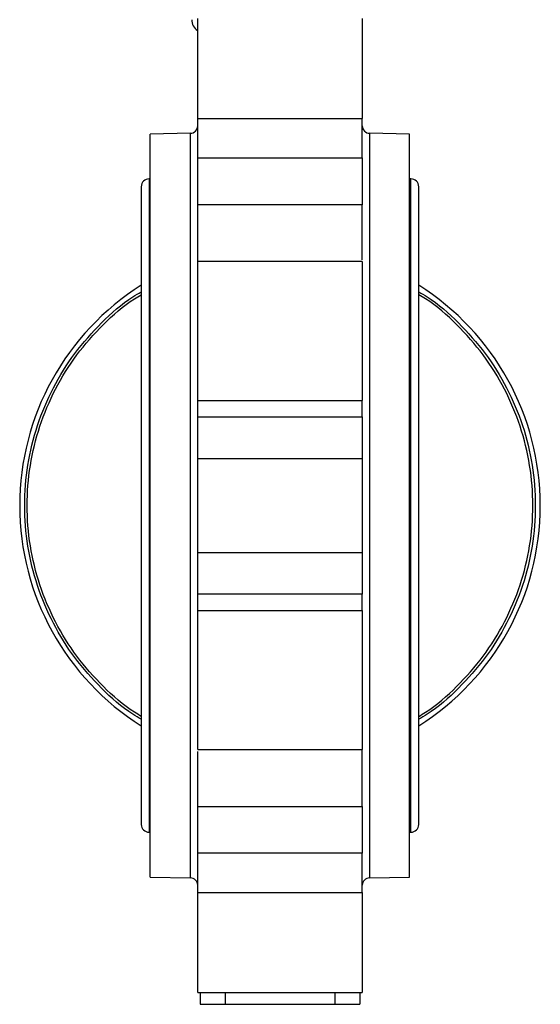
# Model space of a CAD drawing. Header units: millimetres. Extents: x 376 to 1489, y -51 to 902.
# Tile 4 of 30: x 754 to 859, y 219 to 417. Entities that reach past the tile are written whole.
import ezdxf

# ---------------------------------------------------------------- set-up
doc = ezdxf.new("R2010")
doc.units = ezdxf.units.MM

msp = doc.modelspace()

# ---------------------------------------------------------------- linework, layer by layer
at = {"color": 7, "linetype": 'Continuous', "lineweight": 25}
for p, q in [((790.18, 396.92), (823.18, 396.92)), ((790.18, 389.02), (790.18, 396.92)), ((823.18, 389.02), (823.18, 396.92)), ((788.71, 393.96), (780.68, 393.82)), ((780.68, 244.82), (780.68, 393.82)), ((832.68, 393.82), (824.66, 393.96)), ((832.68, 319.32), (832.68, 393.82)), ((790.18, 389.02), (823.18, 389.02)), ((778.87, 383.26), (778.87, 255.39)), ((780.68, 384.82), (780.43, 384.82)), ((832.93, 384.82), (832.68, 384.82)), ((834.5, 255.39), (834.5, 383.26)), ((823.18, 379.65), (790.18, 379.65)), ((823.18, 368.27), (790.18, 368.27)), ((790.18, 340.37), (823.18, 340.37)), ((790.18, 337.1), (790.18, 340.37)), ((823.18, 337.1), (823.18, 340.37)), ((790.18, 337.1), (823.18, 337.1)), ((823.18, 328.72), (790.18, 328.72)), ((832.68, 244.82), (832.68, 319.32)), ((790.18, 309.93), (823.18, 309.93)), ((823.18, 301.55), (790.18, 301.55)), ((790.18, 298.28), (790.18, 301.55)), ((823.18, 298.28), (823.18, 301.55)), ((790.18, 298.28), (823.18, 298.28)), ((790.18, 270.38), (823.18, 270.38)), ((790.18, 258.99), (823.18, 258.99)), ((780.43, 253.82), (780.68, 253.82)), ((832.68, 253.82), (832.93, 253.82)), ((823.18, 249.62), (790.18, 249.62)), ((790.18, 241.72), (790.18, 249.62)), ((823.18, 241.72), (823.18, 249.62)), ((780.68, 244.82), (788.71, 244.68)), ((824.66, 244.68), (832.68, 244.82)), ((790.18, 241.72), (823.18, 241.72)), ((790.18, 221.68), (823.18, 221.68)), ((790.68, 221.68), (790.68, 219.32)), ((795.68, 221.68), (795.68, 219.32)), ((817.68, 221.68), (817.68, 219.32)), ((822.68, 221.68), (822.68, 219.32)), ((790.68, 219.32), (795.68, 219.32)), ((795.68, 219.32), (817.68, 219.32)), ((817.68, 219.32), (822.68, 219.32))]:
    msp.add_line(p, q, dxfattribs=at)
at = {"color": 8, "linetype": 'Continuous', "lineweight": 25}
for p, q in [((788.71, 319.32), (788.71, 393.96)), ((824.66, 393.96), (824.66, 244.68)), ((780.43, 384.82), (780.43, 319.32)), ((832.93, 319.32), (832.93, 384.82)), ((780.43, 319.32), (780.43, 253.82)), ((788.71, 244.68), (788.71, 319.32)), ((832.93, 253.82), (832.93, 319.32))]:
    msp.add_line(p, q, dxfattribs=at)
at = {"color": 7, "linetype": 'Continuous', "lineweight": 25}
for centre, radius, start, end in [((791.38, 416.64), 2.4, 177.6309, 239.4759), ((788.68, 395.46), 1.5, 271, 0), ((824.68, 395.46), 1.5, 180, 269), ((780.43, 383.26), 1.57, 90, 180), ((832.93, 383.26), 1.57, 0, 90), ((806.68, 319.32), 52.2, 122.2007, 237.7993), ((806.68, 319.32), 52.2, 302.2007, 57.7993), ((780.43, 255.39), 1.57, 180, 270), ((832.93, 255.39), 1.57, 270, 0), ((788.68, 243.18), 1.5, 0, 89), ((824.68, 243.18), 1.5, 91, 180)]:
    msp.add_arc(centre, radius, start, end, dxfattribs=at)
for points, knots in [([(790.18, 396.92), (790.18, 397.05), (790.18, 397.29), (790.18, 397.65), (790.18, 398.02), (790.18, 398.39), (790.18, 398.77), (790.18, 399.14), (790.18, 399.52), (790.18, 399.91), (790.18, 400.76), (790.18, 402.09), (790.18, 403.9), (790.18, 405.69), (790.18, 407.4), (790.18, 409.03), (790.18, 410.55), (790.18, 411.95), (790.18, 413.22), (790.18, 414.34), (790.18, 415.29), (790.18, 416.05), (790.18, 416.48), (790.18, 416.71), (790.18, 416.83), (790.18, 416.91), (790.18, 416.96), (790.18, 416.97), (790.18, 416.97)], [0, 0, 0, 0, 0.013727, 0.02742, 0.041089, 0.054744, 0.068393, 0.082049, 0.095719, 0.109415, 0.123146, 0.186583, 0.250038, 0.313475, 0.376929, 0.438458, 0.500004, 0.561532, 0.623079, 0.686516, 0.74997, 0.813407, 0.876862, 0.901545, 0.926142, 0.950712, 0.975312, 1, 1, 1, 1]), ([(823.18, 416.97), (823.18, 416.97), (823.18, 416.83), (823.18, 416.25), (823.18, 415.82), (823.18, 414.7), (823.18, 414.01), (823.18, 412.42), (823.18, 411.52), (823.18, 409.54), (823.18, 408.48), (823.18, 406.24), (823.18, 405.08), (823.18, 402.71), (823.18, 401.52), (823.18, 399.17), (823.18, 398.02), (823.18, 396.92)], [0, 0, 0, 0, 0.125, 0.125, 0.25, 0.25, 0.375, 0.375, 0.5, 0.5, 0.625, 0.625, 0.75, 0.75, 0.875, 0.875, 1, 1, 1, 1]), ([(790.18, 379.65), (790.18, 379.71), (790.18, 379.83), (790.18, 380.02), (790.18, 380.21), (790.18, 380.4), (790.18, 380.61), (790.18, 380.82), (790.18, 381.04), (790.18, 381.27), (790.18, 381.79), (790.18, 382.65), (790.18, 383.91), (790.18, 385.23), (790.18, 386.3), (790.18, 387.08), (790.18, 387.58), (790.18, 388.07), (790.18, 388.55), (790.18, 388.87), (790.18, 389.02)], [0, 0, 0, 0, 0.027191, 0.054266, 0.081258, 0.1082, 0.135127, 0.162072, 0.189068, 0.216151, 0.243352, 0.371657, 0.500014, 0.628319, 0.756676, 0.805529, 0.854092, 0.90256, 0.951131, 1, 1, 1, 1]), ([(823.18, 389.02), (823.18, 388.22), (823.18, 387.37), (823.18, 385.64), (823.18, 384.76), (823.18, 383.08), (823.18, 382.28), (823.18, 380.83), (823.18, 380.19), (823.18, 379.65)], [0, 0, 0, 0, 0.25, 0.25, 0.5, 0.5, 0.75, 0.75, 1, 1, 1, 1]), ([(790.18, 368.27), (790.18, 370.03), (790.18, 374.19), (790.18, 377.65), (790.18, 379.65)], [0, 0, 0, 0, 0.422025, 1, 1, 1, 1]), ([(823.18, 368.62), (823.18, 370.25), (823.18, 374.3), (823.18, 377.66), (823.18, 379.65)], [0, 0, 0, 0, 0.404966, 1, 1, 1, 1]), ([(790.18, 340.37), (790.18, 340.42), (790.18, 340.52), (790.18, 340.68), (790.18, 340.84), (790.18, 341.02), (790.18, 341.21), (790.18, 341.4), (790.18, 341.78), (790.18, 342.41), (790.18, 343.35), (790.18, 344.41), (790.18, 345.98), (790.18, 348.18), (790.18, 351.04), (790.18, 353.96), (790.18, 356.75), (790.18, 359.35), (790.18, 361.75), (790.18, 363.95), (790.18, 365.51), (790.18, 366.54), (790.18, 367.19), (790.18, 367.69), (790.18, 367.98), (790.18, 368.13), (790.18, 368.21), (790.18, 368.26), (790.18, 368.26), (790.18, 368.27)], [0, 0, 0, 0, 0.009534, 0.019052, 0.028561, 0.038067, 0.047577, 0.057097, 0.066634, 0.101934, 0.137247, 0.174018, 0.210803, 0.285823, 0.360843, 0.434304, 0.504833, 0.571376, 0.63792, 0.708449, 0.78191, 0.819463, 0.857031, 0.894584, 0.932151, 0.949137, 0.966082, 0.983024, 1, 1, 1, 1]), ([(823.18, 368.27), (823.18, 368.27), (823.18, 367.98), (823.18, 366.86), (823.18, 366.03), (823.18, 363.92), (823.18, 362.64), (823.18, 359.8), (823.18, 358.22), (823.18, 354.97), (823.18, 353.28), (823.18, 350), (823.18, 348.4), (823.18, 345.47), (823.18, 344.14), (823.18, 341.91), (823.18, 341.01), (823.18, 340.37)], [0, 0, 0, 0, 0.125, 0.125, 0.25, 0.25, 0.375, 0.375, 0.5, 0.5, 0.625, 0.625, 0.75, 0.75, 0.875, 0.875, 1, 1, 1, 1]), ([(778.87, 276.48), (778.3, 276.8), (775.38, 278.48), (770.8, 282.59), (765.37, 288.69), (761.04, 295.65), (757.86, 303.2), (755.92, 311.16), (755.27, 319.32), (755.92, 327.49), (757.86, 335.45), (761.04, 342.99), (765.37, 349.96), (770.8, 356.06), (775.38, 360.17), (778.3, 361.84), (778.87, 362.17)], [0, 0, 0, 0, 0.019136, 0.09928, 0.179424, 0.259568, 0.339712, 0.419856, 0.5, 0.580144, 0.660288, 0.740432, 0.820576, 0.90072, 0.980864, 1, 1, 1, 1]), ([(778.87, 277.06), (778.4, 277.33), (775.6, 278.94), (771.15, 282.95), (765.77, 288.99), (761.49, 295.89), (758.33, 303.36), (756.41, 311.24), (755.77, 319.32), (756.41, 327.41), (758.33, 335.29), (761.49, 342.76), (765.77, 349.66), (771.15, 355.7), (775.6, 359.71), (778.4, 361.32), (778.87, 361.59)], [0, 0, 0, 0, 0.01611, 0.096758, 0.177407, 0.258055, 0.338703, 0.419352, 0.5, 0.580648, 0.661297, 0.741945, 0.822593, 0.903242, 0.98389, 1, 1, 1, 1]), ([(834.5, 362.17), (835.06, 361.84), (837.99, 360.17), (842.57, 356.06), (848, 349.96), (852.32, 342.99), (855.51, 335.45), (857.45, 327.49), (858.1, 319.32), (857.45, 311.16), (855.51, 303.2), (852.32, 295.65), (848, 288.69), (842.57, 282.59), (837.99, 278.48), (835.06, 276.8), (834.5, 276.48)], [0, 0, 0, 0, 0.019136, 0.09928, 0.179424, 0.259568, 0.339712, 0.419856, 0.5, 0.580144, 0.660288, 0.740432, 0.820576, 0.90072, 0.980864, 1, 1, 1, 1]), ([(834.5, 277.06), (834.97, 277.33), (837.77, 278.94), (842.21, 282.95), (847.59, 288.99), (851.88, 295.89), (855.03, 303.36), (856.95, 311.24), (857.6, 319.32), (856.95, 327.41), (855.03, 335.29), (851.88, 342.76), (847.59, 349.66), (842.21, 355.7), (837.77, 359.71), (834.97, 361.32), (834.5, 361.59)], [0, 0, 0, 0, 0.0161098, 0.0967582, 0.1774066, 0.2580549, 0.3387033, 0.4193516, 0.5, 0.5806484, 0.6612967, 0.7419451, 0.8225935, 0.9032418, 0.9838902, 1, 1, 1, 1]), ([(790.18, 328.72), (790.18, 328.82), (790.18, 329), (790.18, 329.29), (790.18, 329.57), (790.18, 329.85), (790.18, 330.13), (790.18, 330.41), (790.18, 330.69), (790.18, 330.97), (790.18, 331.59), (790.18, 332.54), (790.18, 333.75), (790.18, 334.85), (790.18, 335.61), (790.18, 336.1), (790.18, 336.39), (790.18, 336.66), (790.18, 336.89), (790.18, 337.03), (790.18, 337.1)], [0, 0, 0, 0, 0.027191, 0.054266, 0.081258, 0.1082, 0.135127, 0.162072, 0.189068, 0.216151, 0.243352, 0.371657, 0.500014, 0.628319, 0.756676, 0.805529, 0.854092, 0.90256, 0.951131, 1, 1, 1, 1]), ([(823.18, 337.1), (823.18, 336.77), (823.18, 336.3), (823.18, 335.16), (823.18, 334.48), (823.18, 332.98), (823.18, 332.16), (823.18, 330.46), (823.18, 329.58), (823.18, 328.72)], [0, 0, 0, 0, 0.25, 0.25, 0.5, 0.5, 0.75, 0.75, 1, 1, 1, 1]), ([(790.18, 309.93), (790.18, 310.21), (790.18, 310.78), (790.18, 311.63), (790.18, 312.48), (790.18, 313.33), (790.18, 314.19), (790.18, 315.04), (790.18, 315.9), (790.18, 316.75), (790.18, 317.61), (790.18, 318.47), (790.18, 319.56), (790.18, 320.9), (790.18, 322.47), (790.18, 324.03), (790.18, 325.6), (790.18, 327.16), (790.18, 328.2), (790.18, 328.72)], [0, 0, 0, 0, 0.045495, 0.090965, 0.136416, 0.181853, 0.227281, 0.272707, 0.318137, 0.363576, 0.409029, 0.454503, 0.500003, 0.58339, 0.666709, 0.749994, 0.833281, 0.916605, 1, 1, 1, 1]), ([(790.18, 301.55), (790.18, 301.59), (790.18, 301.66), (790.18, 301.78), (790.18, 301.91), (790.18, 302.05), (790.18, 302.2), (790.18, 302.35), (790.18, 302.52), (790.18, 302.69), (790.18, 303.09), (790.18, 303.8), (790.18, 304.9), (790.18, 306.11), (790.18, 307.13), (790.18, 307.91), (790.18, 308.41), (790.18, 308.91), (790.18, 309.42), (790.18, 309.76), (790.18, 309.93)], [0, 0, 0, 0, 0.027191, 0.054266, 0.081258, 0.1082, 0.135127, 0.162072, 0.189068, 0.216151, 0.243352, 0.371657, 0.500014, 0.628319, 0.756676, 0.805529, 0.854092, 0.90256, 0.951131, 1, 1, 1, 1]), ([(823.18, 309.93), (823.18, 309.06), (823.18, 308.19), (823.18, 306.49), (823.18, 305.67), (823.18, 304.17), (823.18, 303.49), (823.18, 302.35), (823.18, 301.88), (823.18, 301.55)], [0, 0, 0, 0, 0.25, 0.25, 0.5, 0.5, 0.75, 0.75, 1, 1, 1, 1]), ([(790.18, 270.38), (790.18, 270.38), (790.18, 270.38), (790.18, 270.39), (790.18, 270.41), (790.18, 270.43), (790.18, 270.47), (790.18, 270.51), (790.18, 270.57), (790.18, 270.7), (790.18, 270.96), (790.18, 271.46), (790.18, 272.11), (790.18, 273.13), (790.18, 274.7), (790.18, 276.9), (790.18, 279.3), (790.18, 281.9), (790.18, 284.69), (790.18, 287.61), (790.18, 290.47), (790.18, 292.67), (790.18, 294.24), (790.18, 295.3), (790.18, 296.24), (790.18, 296.92), (790.18, 297.4), (790.18, 297.72), (790.18, 298.02), (790.18, 298.19), (790.18, 298.28)], [0, 0, 0, 0, 0.009163, 0.01831, 0.027446, 0.036576, 0.045708, 0.054846, 0.063996, 0.073166, 0.110505, 0.147858, 0.185198, 0.222551, 0.295593, 0.36572, 0.431884, 0.498048, 0.568175, 0.641218, 0.71581, 0.790403, 0.826964, 0.863539, 0.898638, 0.933749, 0.950327, 0.966871, 0.983417, 1, 1, 1, 1]), ([(823.18, 298.28), (823.18, 297.64), (823.18, 296.74), (823.18, 294.51), (823.18, 293.18), (823.18, 290.25), (823.18, 288.65), (823.18, 285.37), (823.18, 283.68), (823.18, 280.43), (823.18, 278.85), (823.18, 276), (823.18, 274.73), (823.18, 272.62), (823.18, 271.79), (823.18, 270.67), (823.18, 270.38), (823.18, 270.38)], [0, 0, 0, 0, 0.125, 0.125, 0.25, 0.25, 0.375, 0.375, 0.5, 0.5, 0.625, 0.625, 0.75, 0.75, 0.875, 0.875, 1, 1, 1, 1]), ([(790.18, 258.99), (790.18, 260.99), (790.18, 264.35), (790.18, 268.39), (790.18, 270.03)], [0, 0, 0, 0, 0.595034, 1, 1, 1, 1]), ([(823.18, 258.99), (823.18, 260.99), (823.18, 264.45), (823.18, 268.62), (823.18, 270.38)], [0, 0, 0, 0, 0.577975, 1, 1, 1, 1]), ([(790.18, 249.62), (790.18, 249.71), (790.18, 249.89), (790.18, 250.15), (790.18, 250.42), (790.18, 250.69), (790.18, 250.96), (790.18, 251.24), (790.18, 251.51), (790.18, 251.79), (790.18, 252.42), (790.18, 253.41), (790.18, 254.74), (790.18, 256), (790.18, 256.93), (790.18, 257.57), (790.18, 257.96), (790.18, 258.33), (790.18, 258.68), (790.18, 258.89), (790.18, 258.99)], [0, 0, 0, 0, 0.027191, 0.054266, 0.081258, 0.1082, 0.135127, 0.162072, 0.189068, 0.216151, 0.243352, 0.371657, 0.500014, 0.628319, 0.756676, 0.805529, 0.854092, 0.90256, 0.951131, 1, 1, 1, 1]), ([(823.18, 258.99), (823.18, 258.46), (823.18, 257.82), (823.18, 256.37), (823.18, 255.56), (823.18, 253.89), (823.18, 253.01), (823.18, 251.28), (823.18, 250.43), (823.18, 249.62)], [0, 0, 0, 0, 0.25, 0.25, 0.5, 0.5, 0.75, 0.75, 1, 1, 1, 1]), ([(790.18, 221.68), (790.18, 221.68), (790.18, 221.68), (790.18, 221.69), (790.18, 221.72), (790.18, 221.76), (790.18, 221.8), (790.18, 221.86), (790.18, 221.93), (790.18, 222.01), (790.18, 222.2), (790.18, 222.6), (790.18, 223.35), (790.18, 224.3), (790.18, 225.43), (790.18, 226.7), (790.18, 228.1), (790.18, 229.62), (790.18, 231.24), (790.18, 232.96), (790.18, 234.75), (790.18, 236.56), (790.18, 238), (790.18, 239.05), (790.18, 239.73), (790.18, 240.41), (790.18, 241.07), (790.18, 241.51), (790.18, 241.72)], [0, 0, 0, 0, 0.013727, 0.02742, 0.041089, 0.054744, 0.068393, 0.082049, 0.095719, 0.109415, 0.123146, 0.186583, 0.250038, 0.313475, 0.376929, 0.438458, 0.500004, 0.561532, 0.623079, 0.686516, 0.74997, 0.813407, 0.876862, 0.901545, 0.926142, 0.950712, 0.975312, 1, 1, 1, 1]), ([(823.18, 241.72), (823.18, 240.63), (823.18, 239.48), (823.18, 237.13), (823.18, 235.93), (823.18, 233.57), (823.18, 232.41), (823.18, 230.17), (823.18, 229.11), (823.18, 227.13), (823.18, 226.23), (823.18, 224.63), (823.18, 223.95), (823.18, 222.83), (823.18, 222.4), (823.18, 221.82), (823.18, 221.68), (823.18, 221.68)], [0, 0, 0, 0, 0.125, 0.125, 0.25, 0.25, 0.375, 0.375, 0.5, 0.5, 0.625, 0.625, 0.75, 0.75, 0.875, 0.875, 1, 1, 1, 1])]:
    msp.add_open_spline(points, degree=3, knots=knots, dxfattribs=at)
msp.add_open_spline([(823.18, 328.72), (823.18, 322.49), (823.18, 316.16), (823.18, 309.93)], degree=3, dxfattribs=at)

doc.saveas('drawing.dxf')
